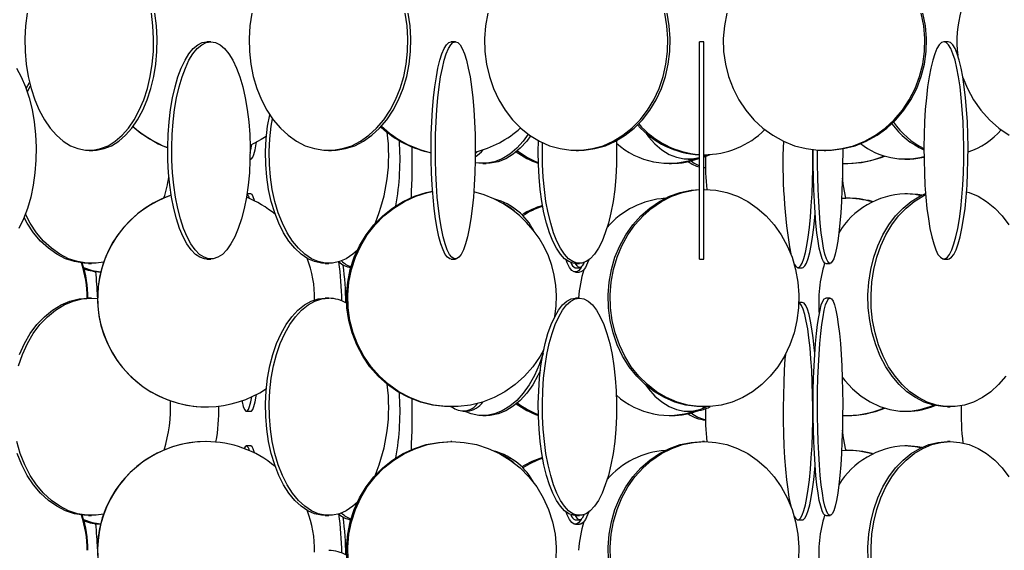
# Model space of a CAD drawing. Header units: millimetres. Extents: x 495 to 2657, y 518 to 2595.
# Tile 10 of 96: x 680 to 794, y 1771 to 1832. Entities that reach past the tile are written whole.
import ezdxf

# ---------------------------------------------------------------- set-up
doc = ezdxf.new("R2010")
doc.units = ezdxf.units.MM

msp = doc.modelspace()

# ---------------------------------------------------------------- linework, layer by layer
at = {"color": 7, "linetype": 'Continuous', "lineweight": 25}
for p, q in [((702.49, 1829.05), (702.02, 1829.05)), ((730.62, 1829.05), (730.12, 1829.05)), ((759.22, 1829.05), (758.72, 1829.05)), ((758.72, 1804.05), (758.72, 1829.05)), ((759.22, 1804.05), (759.22, 1829.05)), ((787.33, 1829.05), (786.84, 1829.05)), ((681.2, 1823.68), (681.61, 1824.36)), ((688.48, 1816.55), (688.88, 1816.55)), ((706.99, 1815.55), (707.07, 1815.55)), ((716.02, 1816.55), (716.36, 1816.55)), ((732.91, 1816.16), (733.18, 1816.43)), ((744.54, 1816.55), (744.81, 1816.55)), ((757.41, 1815.55), (757.81, 1815.55)), ((759.22, 1815.77), (759.96, 1816.07)), ((759.22, 1816.05), (759.31, 1816.05)), ((759.22, 1815.92), (759.52, 1816.05)), ((773.06, 1816.55), (773.25, 1816.55)), ((782.37, 1815.55), (782.67, 1815.55)), ((733.78, 1815.05), (734.17, 1815.05)), ((755.23, 1815.05), (755.51, 1815.05)), ((759.22, 1814.62), (759.41, 1814.59)), ((759.22, 1814.56), (759.41, 1814.55)), ((775.55, 1815.05), (775.67, 1815.05)), ((707.07, 1811.55), (706.63, 1811.55)), ((759.31, 1812.05), (759.22, 1812.05)), ((775.08, 1811.04), (775.55, 1811.05)), ((775.67, 1811.05), (775.55, 1811.05)), ((782.67, 1811.55), (782.37, 1811.55)), ((688.4, 1803.55), (688.74, 1803.55)), ((702.02, 1804.05), (702.49, 1804.05)), ((715.64, 1803.55), (716.05, 1803.55)), ((730.12, 1804.05), (730.62, 1804.05)), ((744.44, 1803.55), (744.91, 1803.55)), ((758.72, 1804.05), (759.22, 1804.05)), ((773.25, 1803.55), (773.75, 1803.55)), ((786.84, 1804.05), (787.33, 1804.05)), ((744.42, 1803.05), (744.92, 1803.05)), ((744.43, 1802.55), (744.92, 1802.55)), ((770.05, 1803.05), (770.55, 1803.05)), ((688.74, 1799.55), (688.4, 1799.55)), ((688.74, 1799.55), (689.43, 1799.51)), ((716.05, 1799.55), (715.64, 1799.55)), ((744.91, 1799.55), (744.44, 1799.55)), ((770.55, 1799.05), (770.16, 1799.05)), ((773.75, 1799.55), (773.25, 1799.55)), ((701.91, 1787.05), (701.93, 1787.05)), ((706.57, 1786.55), (707.07, 1786.55)), ((730.09, 1787.05), (730.23, 1787.05)), ((731.5, 1786.55), (731.97, 1786.55)), ((757.41, 1786.55), (757.81, 1786.55)), ((759.06, 1787.05), (759.31, 1787.05)), ((782.37, 1786.55), (782.67, 1786.55)), ((787.25, 1787.05), (787.59, 1787.05)), ((733.78, 1786.05), (734.17, 1786.05)), ((755.23, 1786.05), (755.51, 1786.05)), ((775.55, 1786.05), (775.67, 1786.05)), ((701.93, 1783.05), (701.91, 1783.05)), ((730.23, 1783.05), (730.09, 1783.05)), ((759.31, 1783.05), (759.06, 1783.05)), ((787.59, 1783.05), (787.25, 1783.05)), ((707.07, 1782.55), (706.57, 1782.55)), ((775.08, 1782.04), (775.55, 1782.05)), ((775.67, 1782.05), (775.55, 1782.05)), ((782.67, 1782.55), (782.37, 1782.55)), ((688.4, 1774.55), (688.74, 1774.55)), ((715.64, 1774.55), (716.05, 1774.55)), ((744.42, 1774.05), (744.92, 1774.05)), ((744.44, 1774.55), (744.91, 1774.55)), ((770.05, 1774.05), (770.55, 1774.05)), ((773.25, 1774.55), (773.75, 1774.55)), ((744.43, 1773.55), (744.92, 1773.55))]:
    msp.add_line(p, q, dxfattribs=at)
at = {"color": 7, "linetype": 'Continuous', "lineweight": 25, "flags": 128}
for points in [[(681.33, 1832.34), (681.15, 1830.89), (681.07, 1829.42), (681.09, 1827.94), (681.22, 1826.47), (681.46, 1825.05), (681.79, 1823.67), (682.21, 1822.38), (682.72, 1821.17), (683.31, 1820.08), (683.98, 1819.11), (684.71, 1818.29), (685.49, 1817.61), (686.31, 1817.09), (687.17, 1816.75), (688.04, 1816.57), (688.92, 1816.57), (689.79, 1816.75), (690.64, 1817.09), (691.47, 1817.61), (692.25, 1818.29), (692.98, 1819.11), (693.64, 1820.08), (694.23, 1821.17), (694.75, 1822.38), (695.17, 1823.67), (695.5, 1825.05), (695.73, 1826.47), (695.86, 1827.94), (695.89, 1829.42), (695.81, 1830.89), (695.63, 1832.34)], [(688.88, 1816.55), (689.32, 1816.57), (690.19, 1816.75), (691.05, 1817.09), (691.87, 1817.61), (692.65, 1818.29), (693.38, 1819.11), (694.04, 1820.08), (694.64, 1821.17), (695.15, 1822.38), (695.57, 1823.67), (695.9, 1825.05), (696.13, 1826.47), (696.26, 1827.94), (696.29, 1829.42), (696.21, 1830.89), (696.03, 1832.34)], [(707.21, 1832.34), (706.98, 1830.89), (706.89, 1829.42), (706.92, 1827.94), (707.08, 1826.47), (707.36, 1825.05), (707.77, 1823.67), (708.29, 1822.38), (708.93, 1821.17), (709.66, 1820.08), (710.48, 1819.11), (711.37, 1818.29), (712.34, 1817.61), (713.35, 1817.09), (714.4, 1816.75), (715.48, 1816.57), (716.56, 1816.57), (717.64, 1816.75), (718.69, 1817.09), (719.7, 1817.61), (720.67, 1818.29), (721.56, 1819.11), (722.38, 1820.08), (723.11, 1821.17), (723.74, 1822.38), (724.27, 1823.67), (724.67, 1825.05), (724.96, 1826.47), (725.12, 1827.94), (725.15, 1829.42), (725.06, 1830.89), (724.83, 1832.34)], [(716.36, 1816.55), (716.9, 1816.57), (717.98, 1816.75), (719.03, 1817.09), (720.04, 1817.61), (721.01, 1818.29), (721.9, 1819.11), (722.72, 1820.08), (723.46, 1821.17), (724.09, 1822.38), (724.61, 1823.67), (725.02, 1825.05), (725.3, 1826.47), (725.46, 1827.94), (725.49, 1829.42), (725.4, 1830.89), (725.17, 1832.34)], [(734.36, 1832.34), (734.1, 1830.89), (733.99, 1829.42), (734.03, 1827.94), (734.22, 1826.47), (734.54, 1825.05), (735.01, 1823.67), (735.62, 1822.38), (736.35, 1821.17), (737.19, 1820.08), (738.14, 1819.11), (739.17, 1818.29), (740.29, 1817.61), (741.46, 1817.09), (742.67, 1816.75), (743.91, 1816.57), (745.16, 1816.57), (746.4, 1816.75), (747.62, 1817.09), (748.79, 1817.61), (749.9, 1818.29), (750.94, 1819.11), (751.88, 1820.08), (752.73, 1821.17), (753.46, 1822.38), (754.06, 1823.67), (754.53, 1825.05), (754.86, 1826.47), (755.04, 1827.94), (755.08, 1829.42), (754.97, 1830.89), (754.71, 1832.34)], [(744.81, 1816.55), (745.43, 1816.57), (746.67, 1816.75), (747.89, 1817.09), (749.06, 1817.61), (750.17, 1818.29), (751.21, 1819.11), (752.15, 1820.08), (753, 1821.17), (753.72, 1822.38), (754.33, 1823.67), (754.8, 1825.05), (755.13, 1826.47), (755.31, 1827.94), (755.35, 1829.42), (755.24, 1830.89), (754.98, 1832.34)], [(761.87, 1832.34), (761.59, 1830.89), (761.46, 1829.42), (761.5, 1827.94), (761.71, 1826.47), (762.07, 1825.05), (762.59, 1823.67), (763.25, 1822.38), (764.05, 1821.17), (764.98, 1820.08), (766.02, 1819.11), (767.16, 1818.29), (768.38, 1817.61), (769.67, 1817.09), (771.01, 1816.75), (772.37, 1816.57), (773.75, 1816.57), (775.11, 1816.75), (776.45, 1817.09), (777.74, 1817.61), (778.96, 1818.29), (780.1, 1819.11), (781.14, 1820.08), (782.07, 1821.17), (782.87, 1822.38), (783.53, 1823.67), (784.05, 1825.05), (784.41, 1826.47), (784.61, 1827.94), (784.66, 1829.42), (784.53, 1830.89), (784.25, 1832.34)], [(773.25, 1816.55), (773.93, 1816.57), (775.3, 1816.75), (776.63, 1817.09), (777.92, 1817.61), (779.15, 1818.29), (780.29, 1819.11), (781.33, 1820.08), (782.25, 1821.17), (783.06, 1822.38), (783.72, 1823.67), (784.24, 1825.05), (784.6, 1826.47), (784.8, 1827.94), (784.84, 1829.42), (784.72, 1830.89), (784.44, 1832.34)], [(702.02, 1804.05), (701.75, 1804.07), (701.22, 1804.25), (700.7, 1804.59), (700.2, 1805.11), (699.72, 1805.79), (699.28, 1806.61), (698.88, 1807.58), (698.51, 1808.67), (698.2, 1809.88), (697.94, 1811.17), (697.74, 1812.55), (697.6, 1813.97), (697.52, 1815.44), (697.51, 1816.92), (697.55, 1818.39), (697.66, 1819.84), (697.84, 1821.25), (698.07, 1822.58), (698.35, 1823.84), (698.69, 1824.99), (699.07, 1826.02), (699.5, 1826.92), (699.96, 1827.67), (700.45, 1828.27), (700.96, 1828.7), (701.49, 1828.96), (702.02, 1829.05)], [(702.49, 1829.05), (703.02, 1828.96), (703.55, 1828.7), (704.06, 1828.27), (704.55, 1827.67), (705.01, 1826.92), (705.43, 1826.02), (705.82, 1824.99), (706.16, 1823.84), (706.44, 1822.58), (706.67, 1821.25), (706.84, 1819.84), (706.95, 1818.39), (707, 1816.92), (706.98, 1815.44), (706.91, 1813.97), (706.76, 1812.55), (706.56, 1811.17), (706.31, 1809.88), (705.99, 1808.67), (705.63, 1807.58), (705.23, 1806.61), (704.78, 1805.79), (704.31, 1805.11), (703.81, 1804.59), (703.29, 1804.25), (702.75, 1804.07), (702.22, 1804.07), (701.69, 1804.25), (701.17, 1804.59), (700.67, 1805.11), (700.19, 1805.79), (699.75, 1806.61), (699.34, 1807.58), (698.98, 1808.67), (698.67, 1809.88), (698.41, 1811.17), (698.21, 1812.55), (698.07, 1813.97), (697.99, 1815.44), (697.97, 1816.92), (698.02, 1818.39), (698.13, 1819.84), (698.3, 1821.25), (698.53, 1822.58), (698.82, 1823.84), (699.16, 1824.99), (699.54, 1826.02), (699.96, 1826.92), (700.42, 1827.67), (700.91, 1828.27), (701.43, 1828.7), (701.95, 1828.96), (702.49, 1829.05)], [(730.12, 1804.05), (729.99, 1804.07), (729.72, 1804.25), (729.45, 1804.59), (729.2, 1805.11), (728.96, 1805.79), (728.73, 1806.61), (728.52, 1807.58), (728.34, 1808.67), (728.18, 1809.88), (728.05, 1811.17), (727.95, 1812.55), (727.88, 1813.97), (727.84, 1815.44), (727.83, 1816.92), (727.85, 1818.39), (727.91, 1819.84), (728, 1821.25), (728.11, 1822.58), (728.26, 1823.84), (728.43, 1824.99), (728.62, 1826.02), (728.84, 1826.92), (729.08, 1827.67), (729.32, 1828.27), (729.58, 1828.7), (729.85, 1828.96), (730.12, 1829.05)], [(730.62, 1829.05), (730.89, 1828.96), (731.16, 1828.7), (731.42, 1828.27), (731.66, 1827.67), (731.9, 1826.92), (732.11, 1826.02), (732.31, 1824.99), (732.48, 1823.84), (732.63, 1822.58), (732.74, 1821.25), (732.83, 1819.84), (732.89, 1818.39), (732.91, 1816.92), (732.9, 1815.44), (732.86, 1813.97), (732.79, 1812.55), (732.69, 1811.17), (732.56, 1809.88), (732.4, 1808.67), (732.22, 1807.58), (732.01, 1806.61), (731.78, 1805.79), (731.54, 1805.11), (731.29, 1804.59), (731.02, 1804.25), (730.75, 1804.07), (730.48, 1804.07), (730.21, 1804.25), (729.94, 1804.59), (729.69, 1805.11), (729.45, 1805.79), (729.22, 1806.61), (729.02, 1807.58), (728.83, 1808.67), (728.67, 1809.88), (728.54, 1811.17), (728.44, 1812.55), (728.37, 1813.97), (728.33, 1815.44), (728.32, 1816.92), (728.34, 1818.39), (728.4, 1819.84), (728.49, 1821.25), (728.6, 1822.58), (728.75, 1823.84), (728.92, 1824.99), (729.12, 1826.02), (729.33, 1826.92), (729.57, 1827.67), (729.82, 1828.27), (730.08, 1828.7), (730.34, 1828.96), (730.62, 1829.05)], [(786.84, 1829.05), (786.57, 1828.96), (786.3, 1828.7), (786.04, 1828.27), (785.79, 1827.67), (785.56, 1826.92), (785.34, 1826.02), (785.15, 1824.99), (784.98, 1823.84), (784.83, 1822.58), (784.71, 1821.25), (784.63, 1819.84), (784.57, 1818.39), (784.55, 1816.92), (784.56, 1815.44), (784.6, 1813.97), (784.67, 1812.55), (784.77, 1811.17), (784.9, 1809.88), (785.06, 1808.67), (785.24, 1807.58), (785.45, 1806.61), (785.68, 1805.79), (785.92, 1805.11), (786.17, 1804.59), (786.44, 1804.25), (786.71, 1804.07), (786.98, 1804.07), (787.25, 1804.25), (787.51, 1804.59), (787.77, 1805.11), (788.01, 1805.79), (788.24, 1806.61), (788.44, 1807.58), (788.63, 1808.67), (788.79, 1809.88), (788.92, 1811.17), (789.02, 1812.55), (789.09, 1813.97), (789.13, 1815.44), (789.14, 1816.92), (789.12, 1818.39), (789.06, 1819.84), (788.97, 1821.25), (788.85, 1822.58), (788.71, 1823.84), (788.54, 1824.99), (788.34, 1826.02), (788.13, 1826.92), (787.89, 1827.67), (787.64, 1828.27), (787.38, 1828.7), (787.12, 1828.96), (786.84, 1829.05)], [(787.33, 1804.05), (787.47, 1804.07), (787.74, 1804.25), (788.01, 1804.59), (788.26, 1805.11), (788.5, 1805.79), (788.73, 1806.61), (788.93, 1807.58), (789.12, 1808.67), (789.28, 1809.88), (789.41, 1811.17), (789.51, 1812.55), (789.58, 1813.97), (789.62, 1815.44), (789.63, 1816.92), (789.61, 1818.39), (789.55, 1819.84), (789.46, 1821.25), (789.35, 1822.58), (789.2, 1823.84), (789.03, 1824.99), (788.83, 1826.02), (788.62, 1826.92), (788.38, 1827.67), (788.13, 1828.27), (787.87, 1828.7), (787.61, 1828.96), (787.33, 1829.05)], [(680.09, 1826.02), (680.65, 1824.99), (681.14, 1823.84), (681.56, 1822.58), (681.89, 1821.25), (682.14, 1819.84), (682.3, 1818.39), (682.37, 1816.92), (682.35, 1815.44), (682.23, 1813.97), (682.03, 1812.55), (681.74, 1811.17), (681.36, 1809.88), (680.9, 1808.67), (680.38, 1807.58)], [(789.04, 1824.94), (789.55, 1823.67), (790.25, 1822.38), (791.1, 1821.17), (792.08, 1820.08), (793.18, 1819.11), (794.38, 1818.29)], [(681.33, 1823.29), (681.36, 1823.34), (681.71, 1823.96)], [(715.64, 1803.55), (715.23, 1803.57), (714.42, 1803.75), (713.63, 1804.09), (712.87, 1804.61), (712.14, 1805.29), (711.47, 1806.11), (710.85, 1807.08), (710.3, 1808.17), (709.83, 1809.38), (709.43, 1810.67), (709.13, 1812.05), (708.91, 1813.47), (708.79, 1814.94), (708.77, 1816.42), (708.84, 1817.89), (709.01, 1819.34), (709.25, 1820.65)], [(719.32, 1805.05), (718.82, 1804.61), (718.06, 1804.09), (717.27, 1803.75), (716.46, 1803.57), (715.65, 1803.57), (714.84, 1803.75), (714.05, 1804.09), (713.28, 1804.61), (712.56, 1805.29), (711.89, 1806.11), (711.27, 1807.08), (710.72, 1808.17), (710.24, 1809.38), (709.85, 1810.67), (709.55, 1812.05), (709.33, 1813.47), (709.21, 1814.94), (709.19, 1816.42), (709.26, 1817.89), (709.43, 1819.34), (709.57, 1820.19)], [(708.86, 1818.15), (708.28, 1817.79), (707, 1817.12)], [(739.01, 1818.4), (738.43, 1817.61), (737.68, 1816.79), (736.87, 1816.11), (736.02, 1815.59), (735.13, 1815.25), (734.23, 1815.07), (733.32, 1815.07), (732.9, 1815.13)], [(739.28, 1818.21), (738.83, 1817.61), (738.07, 1816.79), (737.27, 1816.11), (736.41, 1815.59), (735.53, 1815.25), (734.62, 1815.07), (734.17, 1815.05)], [(752.49, 1818.59), (752.85, 1818.11), (753.59, 1817.29), (754.38, 1816.61), (755.21, 1816.09), (756.08, 1815.75), (756.96, 1815.57), (757.85, 1815.57), (758.72, 1815.74)], [(707, 1816.32), (707.07, 1816.61), (707.19, 1817.21)], [(707.07, 1815.55), (707.14, 1815.57), (707.29, 1815.75), (707.43, 1816.09), (707.57, 1816.61), (707.7, 1817.29), (707.73, 1817.48)], [(744.44, 1803.55), (744.18, 1803.57), (743.68, 1803.75), (743.19, 1804.09), (742.71, 1804.61), (742.26, 1805.29), (741.84, 1806.11), (741.46, 1807.08), (741.12, 1808.17), (740.82, 1809.38), (740.58, 1810.67), (740.39, 1812.05), (740.25, 1813.47), (740.18, 1814.94), (740.16, 1816.42), (740.2, 1817.66)], [(749.15, 1817.66), (749.18, 1816.42), (749.16, 1814.94), (749.09, 1813.47), (748.96, 1812.05), (748.77, 1810.67), (748.52, 1809.38), (748.23, 1808.17), (747.88, 1807.08), (747.5, 1806.11), (747.08, 1805.29), (746.63, 1804.61), (746.15, 1804.09), (745.66, 1803.75), (745.16, 1803.57), (744.65, 1803.57), (744.15, 1803.75), (743.66, 1804.09), (743.18, 1804.61), (742.73, 1805.29), (742.31, 1806.11), (741.93, 1807.08), (741.59, 1808.17), (741.29, 1809.38), (741.05, 1810.67), (740.86, 1812.05), (740.72, 1813.47), (740.65, 1814.94), (740.63, 1816.42), (740.66, 1817.42)], [(775.2, 1816.73), (775.2, 1816.42), (775.19, 1814.94), (775.17, 1813.47), (775.12, 1812.05), (775.06, 1810.67), (774.97, 1809.38), (774.87, 1808.17), (774.76, 1807.08), (774.63, 1806.11), (774.48, 1805.29), (774.33, 1804.61), (774.17, 1804.09), (774, 1803.75), (773.83, 1803.57), (773.66, 1803.57), (773.49, 1803.75), (773.32, 1804.09), (773.16, 1804.61), (773.01, 1805.29), (772.87, 1806.11), (772.74, 1807.08), (772.62, 1808.17), (772.52, 1809.38), (772.44, 1810.67), (772.37, 1812.05), (772.33, 1813.47), (772.3, 1814.94), (772.3, 1816.42), (772.3, 1816.58)], [(757.81, 1815.55), (758.25, 1815.57), (758.72, 1815.64)], [(769.63, 1803.45), (769.75, 1803.25), (769.95, 1803.07), (770.16, 1803.07), (770.36, 1803.25), (770.55, 1803.59), (770.74, 1804.11), (770.92, 1804.79), (771.09, 1805.61), (771.24, 1806.58), (771.38, 1807.67), (771.49, 1808.88), (771.59, 1810.17), (771.67, 1811.55), (771.72, 1812.97), (771.75, 1814.44), (771.76, 1815.92), (771.75, 1816.63)], [(773.25, 1803.55), (773.16, 1803.57), (772.99, 1803.75), (772.83, 1804.09), (772.67, 1804.61), (772.51, 1805.29), (772.37, 1806.11), (772.24, 1807.08), (772.12, 1808.17), (772.02, 1809.38), (771.94, 1810.67), (771.88, 1812.05), (771.83, 1813.47), (771.8, 1814.94), (771.8, 1816.42), (771.8, 1816.62)], [(757.75, 1815.34), (758.11, 1815.09), (758.72, 1814.78)], [(775.57, 1811.05), (775.28, 1812.47), (775.16, 1813.35)], [(707.51, 1810.73), (707.5, 1810.77), (707.36, 1811.2), (707.22, 1811.46), (707.07, 1811.55)], [(730.09, 1787.05), (729.38, 1787.07), (727.97, 1787.25), (726.59, 1787.59), (725.25, 1788.11), (723.99, 1788.79), (722.81, 1789.61), (721.73, 1790.58), (720.77, 1791.67), (719.95, 1792.88), (719.26, 1794.17), (718.73, 1795.55), (718.35, 1796.97), (718.14, 1798.44), (718.1, 1799.92), (718.23, 1801.39), (718.52, 1802.84), (718.97, 1804.25), (719.58, 1805.58), (720.34, 1806.84), (721.24, 1807.99), (722.26, 1809.02), (723.39, 1809.92), (724.61, 1810.67), (725.91, 1811.27), (727.27, 1811.7), (728, 1811.86)], [(740.81, 1793.65), (740.37, 1792.88), (739.55, 1791.67), (738.59, 1790.58), (737.51, 1789.61), (736.33, 1788.79), (735.07, 1788.11), (733.73, 1787.59), (732.35, 1787.25), (730.94, 1787.07), (729.52, 1787.07), (728.11, 1787.25), (726.73, 1787.59), (725.39, 1788.11), (724.13, 1788.79), (722.95, 1789.61), (721.87, 1790.58), (720.91, 1791.67), (720.09, 1792.88), (719.4, 1794.17), (718.87, 1795.55), (718.49, 1796.97), (718.28, 1798.44), (718.24, 1799.92), (718.37, 1801.39), (718.66, 1802.84), (719.11, 1804.25), (719.72, 1805.58), (720.48, 1806.84), (721.38, 1807.99), (722.4, 1809.02), (723.53, 1809.92), (724.75, 1810.67), (726.05, 1811.27), (727.41, 1811.7), (728, 1811.83)], [(759.06, 1787.05), (758.42, 1787.07), (757.14, 1787.25), (755.89, 1787.59), (754.68, 1788.11), (753.54, 1788.79), (752.47, 1789.61), (751.49, 1790.58), (750.62, 1791.67), (749.87, 1792.88), (749.25, 1794.17), (748.77, 1795.55), (748.43, 1796.97), (748.24, 1798.44), (748.2, 1799.92), (748.32, 1801.39), (748.58, 1802.84), (748.99, 1804.25), (749.55, 1805.58), (750.23, 1806.84), (751.04, 1807.99), (751.97, 1809.02), (752.99, 1809.92), (754.1, 1810.67), (755.28, 1811.27), (756.51, 1811.7), (757.77, 1811.96), (758.72, 1812.04)], [(759.22, 1812.05), (759.31, 1812.05), (760.59, 1811.96), (761.86, 1811.7), (763.09, 1811.27), (764.27, 1810.67), (765.37, 1809.92), (766.4, 1809.02), (767.32, 1807.99), (768.13, 1806.84), (768.82, 1805.58), (769.37, 1804.25), (769.78, 1802.84), (770.05, 1801.39), (770.16, 1799.92), (770.13, 1798.44), (769.94, 1796.97), (769.6, 1795.55), (769.11, 1794.17), (768.49, 1792.88), (767.74, 1791.67), (766.87, 1790.58), (765.9, 1789.61), (764.83, 1788.79), (763.69, 1788.11), (762.48, 1787.59), (761.23, 1787.25), (759.95, 1787.07), (758.66, 1787.07), (757.39, 1787.25), (756.13, 1787.59), (754.93, 1788.11), (753.78, 1788.79), (752.72, 1789.61), (751.74, 1790.58), (750.87, 1791.67), (750.12, 1792.88), (749.5, 1794.17), (749.02, 1795.55), (748.68, 1796.97), (748.49, 1798.44), (748.45, 1799.92), (748.56, 1801.39), (748.83, 1802.84), (749.24, 1804.25), (749.79, 1805.58), (750.48, 1806.84), (751.29, 1807.99), (752.22, 1809.02), (753.24, 1809.92), (754.35, 1810.67), (755.52, 1811.27), (756.76, 1811.7), (758.02, 1811.96), (758.72, 1812.03)], [(787.25, 1787.05), (786.71, 1787.07), (785.64, 1787.25), (784.58, 1787.59), (783.57, 1788.11), (782.6, 1788.79), (781.71, 1789.61), (780.89, 1790.58), (780.15, 1791.67), (779.52, 1792.88), (779, 1794.17), (778.59, 1795.55), (778.31, 1796.97), (778.15, 1798.44), (778.11, 1799.92), (778.21, 1801.39), (778.43, 1802.84), (778.78, 1804.25), (779.25, 1805.58), (779.83, 1806.84), (780.51, 1807.99), (781.28, 1809.02), (782.15, 1809.92), (783.08, 1810.67), (784.07, 1811.27), (784.74, 1811.57)], [(793.96, 1790.58), (793.14, 1789.61), (792.24, 1788.79), (791.28, 1788.11), (790.26, 1787.59), (789.21, 1787.25), (788.14, 1787.07), (787.05, 1787.07), (785.98, 1787.25), (784.92, 1787.59), (783.91, 1788.11), (782.94, 1788.79), (782.05, 1789.61), (781.23, 1790.58), (780.49, 1791.67), (779.86, 1792.88), (779.34, 1794.17), (778.93, 1795.55), (778.65, 1796.97), (778.49, 1798.44), (778.46, 1799.92), (778.55, 1801.39), (778.77, 1802.84), (779.12, 1804.25), (779.59, 1805.58), (780.17, 1806.84), (780.85, 1807.99), (781.63, 1809.02), (782.49, 1809.92), (783.42, 1810.67), (784.41, 1811.27), (784.75, 1811.43)], [(784.2, 1811.33), (783.54, 1811.46), (782.37, 1811.55)], [(784.3, 1811.38), (783.85, 1811.46), (782.67, 1811.55)], [(789.46, 1811.79), (789.74, 1811.7), (790.78, 1811.27), (791.77, 1810.67), (792.7, 1809.92), (793.56, 1809.02), (794.34, 1807.99)], [(688.4, 1803.55), (687.86, 1803.57), (686.79, 1803.75), (685.74, 1804.09), (684.73, 1804.61), (683.78, 1805.29), (682.88, 1806.11), (682.07, 1807.08), (681.34, 1808.17), (680.97, 1808.84)], [(690.13, 1803.69), (689.28, 1803.57), (688.2, 1803.57), (687.13, 1803.75), (686.09, 1804.09), (685.08, 1804.61), (684.12, 1805.29), (683.23, 1806.11), (682.41, 1807.08), (681.68, 1808.17), (681.13, 1809.22)], [(770.55, 1803.05), (770.65, 1803.07), (770.85, 1803.25), (771.05, 1803.59), (771.24, 1804.11), (771.42, 1804.79), (771.58, 1805.61), (771.74, 1806.58), (771.87, 1807.67), (771.99, 1808.88), (772.03, 1809.33)], [(687.82, 1803.08), (688.83, 1802.75), (689.8, 1802.58)], [(745.12, 1803.13), (745.09, 1803.09), (744.83, 1802.75), (744.56, 1802.57), (744.29, 1802.57), (744.02, 1802.75), (743.76, 1803.09), (743.5, 1803.61), (743.38, 1803.94)], [(745.44, 1803.65), (745.42, 1803.59), (745.22, 1803.25), (745.02, 1803.07), (744.82, 1803.07), (744.62, 1803.25), (744.44, 1803.55)], [(745.97, 1803.94), (745.84, 1803.61), (745.59, 1803.09), (745.32, 1802.75), (745.05, 1802.57), (744.92, 1802.55)], [(680.32, 1791.75), (680.78, 1793.08), (681.36, 1794.34), (682.03, 1795.49), (682.81, 1796.52), (683.66, 1797.42), (684.59, 1798.17), (685.58, 1798.77), (686.61, 1799.2), (687.67, 1799.46), (688.74, 1799.55), (688.74, 1799.55)], [(680.44, 1793.08), (681.01, 1794.34), (681.69, 1795.49), (682.46, 1796.52), (683.32, 1797.42), (684.25, 1798.17), (685.23, 1798.77), (686.26, 1799.2), (687.32, 1799.46), (688.4, 1799.55), (688.4, 1799.55)], [(715.64, 1774.55), (715.23, 1774.57), (714.42, 1774.75), (713.63, 1775.09), (712.87, 1775.61), (712.14, 1776.29), (711.47, 1777.11), (710.85, 1778.08), (710.3, 1779.17), (709.83, 1780.38), (709.43, 1781.67), (709.13, 1783.05), (708.91, 1784.47), (708.79, 1785.94), (708.77, 1787.42), (708.84, 1788.89), (709.01, 1790.34), (709.27, 1791.75), (709.62, 1793.08), (710.05, 1794.34), (710.57, 1795.49), (711.15, 1796.52), (711.8, 1797.42), (712.5, 1798.17), (713.24, 1798.77), (714.02, 1799.2), (714.82, 1799.46), (715.64, 1799.55), (715.64, 1799.55)], [(719.32, 1776.05), (718.82, 1775.61), (718.06, 1775.09), (717.27, 1774.75), (716.46, 1774.57), (715.65, 1774.57), (714.84, 1774.75), (714.05, 1775.09), (713.28, 1775.61), (712.56, 1776.29), (711.89, 1777.11), (711.27, 1778.08), (710.72, 1779.17), (710.24, 1780.38), (709.85, 1781.67), (709.55, 1783.05), (709.33, 1784.47), (709.21, 1785.94), (709.19, 1787.42), (709.26, 1788.89), (709.43, 1790.34), (709.69, 1791.75), (710.04, 1793.08), (710.47, 1794.34), (710.99, 1795.49), (711.57, 1796.52), (712.22, 1797.42), (712.92, 1798.17), (713.66, 1798.77), (714.44, 1799.2), (715.24, 1799.46), (716.05, 1799.55), (716.05, 1799.55)], [(744.44, 1774.55), (744.18, 1774.57), (743.68, 1774.75), (743.19, 1775.09), (742.71, 1775.61), (742.26, 1776.29), (741.84, 1777.11), (741.46, 1778.08), (741.12, 1779.17), (740.82, 1780.38), (740.58, 1781.67), (740.39, 1783.05), (740.25, 1784.47), (740.18, 1785.94), (740.16, 1787.42), (740.21, 1788.89), (740.31, 1790.34), (740.47, 1791.75), (740.69, 1793.08), (740.96, 1794.34), (741.28, 1795.49), (741.65, 1796.52), (742.05, 1797.42), (742.48, 1798.17), (742.95, 1798.77), (743.43, 1799.2), (743.93, 1799.46), (744.44, 1799.55), (744.44, 1799.55)], [(744.91, 1799.55), (745.41, 1799.46), (745.91, 1799.2), (746.39, 1798.77), (746.86, 1798.17), (747.29, 1797.42), (747.7, 1796.52), (748.06, 1795.49), (748.38, 1794.34), (748.65, 1793.08), (748.87, 1791.75), (749.03, 1790.34), (749.13, 1788.89), (749.18, 1787.42), (749.16, 1785.94), (749.09, 1784.47), (748.96, 1783.05), (748.77, 1781.67), (748.52, 1780.38), (748.23, 1779.17), (747.88, 1778.08), (747.5, 1777.11), (747.08, 1776.29), (746.63, 1775.61), (746.15, 1775.09), (745.66, 1774.75), (745.16, 1774.57), (744.65, 1774.57), (744.15, 1774.75), (743.66, 1775.09), (743.18, 1775.61), (742.73, 1776.29), (742.31, 1777.11), (741.93, 1778.08), (741.59, 1779.17), (741.29, 1780.38), (741.05, 1781.67), (740.86, 1783.05), (740.72, 1784.47), (740.65, 1785.94), (740.63, 1787.42), (740.68, 1788.89), (740.78, 1790.34), (740.94, 1791.75), (741.16, 1793.08), (741.43, 1794.34), (741.75, 1795.49), (742.12, 1796.52), (742.52, 1797.42), (742.95, 1798.17), (743.42, 1798.77), (743.9, 1799.2), (744.4, 1799.46), (744.91, 1799.55)], [(769.63, 1774.45), (769.75, 1774.25), (769.95, 1774.07), (770.16, 1774.07), (770.36, 1774.25), (770.55, 1774.59), (770.74, 1775.11), (770.92, 1775.79), (771.09, 1776.61), (771.24, 1777.58), (771.38, 1778.67), (771.49, 1779.88), (771.59, 1781.17), (771.67, 1782.55), (771.72, 1783.97), (771.75, 1785.44), (771.76, 1786.92), (771.74, 1788.39), (771.7, 1789.84), (771.63, 1791.25), (771.54, 1792.58), (771.44, 1793.84), (771.31, 1794.99), (771.17, 1796.02), (771.01, 1796.92), (770.83, 1797.67), (770.65, 1798.27), (770.45, 1798.7), (770.26, 1798.96), (770.16, 1799.02)], [(771.99, 1793.23), (771.93, 1793.84), (771.81, 1794.99), (771.66, 1796.02), (771.5, 1796.92), (771.33, 1797.67), (771.14, 1798.27), (770.95, 1798.7), (770.75, 1798.96), (770.55, 1799.05)], [(773.25, 1774.55), (773.16, 1774.57), (772.99, 1774.75), (772.83, 1775.09), (772.67, 1775.61), (772.51, 1776.29), (772.37, 1777.11), (772.24, 1778.08), (772.12, 1779.17), (772.02, 1780.38), (771.94, 1781.67), (771.88, 1783.05), (771.83, 1784.47), (771.8, 1785.94), (771.8, 1787.42), (771.81, 1788.89), (771.85, 1790.34), (771.91, 1791.75), (771.98, 1793.08), (772.07, 1794.34), (772.18, 1795.49), (772.3, 1796.52), (772.44, 1797.42), (772.59, 1798.17), (772.74, 1798.77), (772.91, 1799.2), (773.08, 1799.46), (773.25, 1799.55), (773.25, 1799.55)], [(773.75, 1799.55), (773.92, 1799.46), (774.09, 1799.2), (774.25, 1798.77), (774.41, 1798.17), (774.56, 1797.42), (774.69, 1796.52), (774.82, 1795.49), (774.93, 1794.34), (775.02, 1793.08), (775.09, 1791.75), (775.15, 1790.34), (775.18, 1788.89), (775.2, 1787.42), (775.19, 1785.94), (775.17, 1784.47), (775.12, 1783.05), (775.06, 1781.67), (774.97, 1780.38), (774.87, 1779.17), (774.76, 1778.08), (774.63, 1777.11), (774.48, 1776.29), (774.33, 1775.61), (774.17, 1775.09), (774, 1774.75), (773.83, 1774.57), (773.66, 1774.57), (773.49, 1774.75), (773.32, 1775.09), (773.16, 1775.61), (773.01, 1776.29), (772.87, 1777.11), (772.74, 1778.08), (772.62, 1779.17), (772.52, 1780.38), (772.44, 1781.67), (772.37, 1783.05), (772.33, 1784.47), (772.3, 1785.94), (772.3, 1787.42), (772.31, 1788.89), (772.35, 1790.34), (772.4, 1791.75), (772.48, 1793.08), (772.57, 1794.34), (772.68, 1795.49), (772.8, 1796.52), (772.94, 1797.42), (773.08, 1798.17), (773.24, 1798.77), (773.41, 1799.2), (773.58, 1799.46), (773.75, 1799.55)], [(740.71, 1793.2), (740.71, 1793.17), (740.27, 1791.88), (739.74, 1790.67), (739.12, 1789.58), (738.43, 1788.61), (737.68, 1787.79), (736.87, 1787.11), (736.02, 1786.59), (735.13, 1786.25), (734.23, 1786.07), (733.32, 1786.07), (732.42, 1786.25), (731.63, 1786.55)], [(768.6, 1793.08), (768.56, 1792.58), (768.48, 1791.25), (768.41, 1789.84), (768.37, 1788.39), (768.35, 1786.92), (768.36, 1785.44), (768.39, 1783.97), (768.44, 1782.55), (768.52, 1781.17), (768.62, 1779.88), (768.73, 1778.67), (768.87, 1777.58), (769.02, 1776.61), (769.19, 1775.79), (769.22, 1775.66)], [(740.41, 1791.27), (740.13, 1790.67), (739.52, 1789.58), (738.83, 1788.61), (738.07, 1787.79), (737.27, 1787.11), (736.41, 1786.59), (735.53, 1786.25), (734.62, 1786.07), (734.17, 1786.05)], [(752.49, 1789.59), (752.85, 1789.11), (753.59, 1788.29), (754.38, 1787.61), (755.21, 1787.09), (756.08, 1786.75), (756.96, 1786.57), (757.85, 1786.57), (758.74, 1786.75), (759.52, 1787.05)], [(775.14, 1790.47), (775.45, 1790.08), (776.34, 1789.11), (777.32, 1788.29), (778.36, 1787.61), (779.47, 1787.09), (780.61, 1786.75), (781.78, 1786.57), (782.96, 1786.57), (784.12, 1786.75), (785.27, 1787.09), (785.64, 1787.25)], [(707.07, 1786.55), (707.14, 1786.57), (707.29, 1786.75), (707.43, 1787.09), (707.57, 1787.61), (707.7, 1788.29), (707.73, 1788.48)], [(706.05, 1787.75), (706.08, 1787.61), (706.21, 1787.09), (706.36, 1786.75), (706.5, 1786.57), (706.65, 1786.57), (706.79, 1786.75), (706.93, 1787.09), (707.07, 1787.61), (707.19, 1788.21)], [(775.57, 1782.05), (775.28, 1783.47), (775.16, 1784.35)], [(690.13, 1774.69), (689.28, 1774.57), (688.2, 1774.57), (687.13, 1774.75), (686.09, 1775.09), (685.08, 1775.61), (684.12, 1776.29), (683.23, 1777.11), (682.41, 1778.08), (681.68, 1779.17), (681.05, 1780.38), (680.53, 1781.67), (680.13, 1783.05)], [(718.14, 1769.44), (718.1, 1770.92), (718.23, 1772.39), (718.52, 1773.84), (718.97, 1775.25), (719.58, 1776.58), (720.34, 1777.84), (721.24, 1778.99), (722.26, 1780.02), (723.39, 1780.92), (724.61, 1781.67), (725.91, 1782.27), (727.27, 1782.7), (728.67, 1782.96), (730.09, 1783.05)], [(718.28, 1769.44), (718.24, 1770.92), (718.37, 1772.39), (718.66, 1773.84), (719.11, 1775.25), (719.72, 1776.58), (720.48, 1777.84), (721.38, 1778.99), (722.4, 1780.02), (723.53, 1780.92), (724.75, 1781.67), (726.05, 1782.27), (727.41, 1782.7), (728.81, 1782.96), (730.23, 1783.05), (730.23, 1783.05)], [(730.23, 1783.05), (731.65, 1782.96), (733.05, 1782.7), (734.41, 1782.27), (735.71, 1781.67), (736.93, 1780.92), (738.06, 1780.02), (739.08, 1778.99), (739.98, 1777.84), (740.74, 1776.58), (741.35, 1775.25), (741.8, 1773.84), (742.09, 1772.39), (742.22, 1770.92), (742.18, 1769.44), (742.05, 1768.42)], [(748.24, 1769.44), (748.2, 1770.92), (748.32, 1772.39), (748.58, 1773.84), (748.99, 1775.25), (749.55, 1776.58), (750.23, 1777.84), (751.04, 1778.99), (751.97, 1780.02), (752.99, 1780.92), (754.1, 1781.67), (755.28, 1782.27), (756.51, 1782.7), (757.77, 1782.96), (759.06, 1783.05)], [(748.49, 1769.44), (748.45, 1770.92), (748.56, 1772.39), (748.83, 1773.84), (749.24, 1775.25), (749.79, 1776.58), (750.48, 1777.84), (751.29, 1778.99), (752.22, 1780.02), (753.24, 1780.92), (754.35, 1781.67), (755.52, 1782.27), (756.76, 1782.7), (758.02, 1782.96), (759.31, 1783.05)], [(759.31, 1783.05), (760.59, 1782.96), (761.86, 1782.7), (763.09, 1782.27), (764.27, 1781.67), (765.37, 1780.92), (766.4, 1780.02), (767.32, 1778.99), (768.13, 1777.84), (768.82, 1776.58), (769.37, 1775.25), (769.78, 1773.84), (770.05, 1772.39), (770.16, 1770.92), (770.13, 1769.44)], [(778.15, 1769.44), (778.11, 1770.92), (778.21, 1772.39), (778.43, 1773.84), (778.78, 1775.25), (779.25, 1776.58), (779.83, 1777.84), (780.51, 1778.99), (781.28, 1780.02), (782.15, 1780.92), (783.08, 1781.67), (784.07, 1782.27), (785.11, 1782.7), (786.17, 1782.96), (787.25, 1783.05)], [(778.49, 1769.44), (778.46, 1770.92), (778.55, 1772.39), (778.77, 1773.84), (779.12, 1775.25), (779.59, 1776.58), (780.17, 1777.84), (780.85, 1778.99), (781.63, 1780.02), (782.49, 1780.92), (783.42, 1781.67), (784.41, 1782.27), (785.45, 1782.7), (786.51, 1782.96), (787.59, 1783.05)], [(787.59, 1783.05), (788.68, 1782.96), (789.74, 1782.7), (790.78, 1782.27), (791.77, 1781.67), (792.7, 1780.92), (793.56, 1780.02), (794.34, 1778.99)], [(688.4, 1774.55), (687.86, 1774.57), (686.79, 1774.75), (685.74, 1775.09), (684.73, 1775.61), (683.78, 1776.29), (682.88, 1777.11), (682.07, 1778.08), (681.34, 1779.17), (680.71, 1780.38), (680.19, 1781.67)], [(706.57, 1782.55), (706.43, 1782.46), (706.31, 1782.25)], [(707.51, 1781.73), (707.5, 1781.77), (707.36, 1782.2), (707.22, 1782.46), (707.07, 1782.55)], [(784.2, 1782.33), (783.54, 1782.46), (782.37, 1782.55)], [(784.3, 1782.38), (783.85, 1782.46), (782.67, 1782.55)], [(770.55, 1774.05), (770.65, 1774.07), (770.85, 1774.25), (771.05, 1774.59), (771.24, 1775.11), (771.42, 1775.79), (771.58, 1776.61), (771.74, 1777.58), (771.87, 1778.67), (771.99, 1779.88), (772.03, 1780.33)], [(745.12, 1774.13), (745.09, 1774.09), (744.83, 1773.75), (744.56, 1773.57), (744.29, 1773.57), (744.02, 1773.75), (743.76, 1774.09), (743.5, 1774.61), (743.38, 1774.94)], [(745.97, 1774.94), (745.84, 1774.61), (745.59, 1774.09), (745.32, 1773.75), (745.05, 1773.57), (744.92, 1773.55)], [(687.82, 1774.08), (688.83, 1773.75), (689.8, 1773.58)], [(745.44, 1774.65), (745.42, 1774.59), (745.22, 1774.25), (745.02, 1774.07), (744.82, 1774.07), (744.62, 1774.25), (744.44, 1774.55)]]:
    msp.add_lwpolyline(points, dxfattribs=at)
at = {"color": 7, "linetype": 'Continuous', "lineweight": 25}
for centre, radius, start, end in [((800.77, 1829.12), 12.43, 90.7326, 187.6782), ((701.91, 1828.53), 12.48, 227.7241, 249.3353), ((701.94, 1828.53), 12.48, 227.6272, 249.2074), ((730.18, 1827.87), 11.83, 226.8802, 258.5381), ((730.32, 1827.88), 11.84, 226.1246, 257.8297), ((730.14, 1827.86), 11.82, 283.5476, 312.4135), ((759.23, 1826.27), 10.23, 221.6343, 267.1377), ((759.5, 1826.31), 10.27, 220.7306, 265.6623), ((788.41, 1825.11), 9.34, 216.0566, 245.5708), ((788.87, 1825.24), 9.52, 214.8082, 242.9647), ((702.62, 1815.98), 20.33, 337.2743, 7.5147), ((759.22, 1826.06), 10.01, 270.034, 314.6019), ((786.95, 1824.44), 8.51, 288.3881, 319.6072), ((694.73, 1815.53), 29.52, 349.5452, 4.1656), ((642.21, 1815.05), 83.44, 357.2954, 1.3007), ((755.22, 1824.19), 9.12, 228.3294, 289.1431), ((827.87, 1814.98), 59.55, 177.4648, 189.9732), ((782.37, 1823.83), 8.27, 231.8895, 285.2998), ((731, 1818.87), 3.6, 302.0362, 321.2414), ((743.41, 1824.24), 9.74, 233.6213, 250.5683), ((743.76, 1824.36), 9.88, 232.6817, 248.7266), ((755.49, 1823.98), 8.93, 270.1025, 290.7695), ((784.41, 1815.04), 25.01, 178.1796, 186.8911), ((775.54, 1826.84), 11.79, 268.297, 292.1044), ((775.67, 1826.84), 11.79, 270.0182, 291.8261), ((782.67, 1823.53), 7.98, 270.0395, 283.6677), ((759.68, 1818.33), 3.81, 233.5813, 255.388), ((681.67, 1815.91), 16.15, 342.6001, 351.3796), ((701.92, 1799.55), 12.5, 108.7291, 269.9274), ((701.94, 1799.55), 12.5, 108.8051, 303.6715), ((701.93, 1799.57), 12.48, 50.294, 68.206), ((706.02, 1810.83), 0.933, 10.6068, 49.5159), ((729.79, 1799.66), 12.47, 349.6621, 76.3022), ((755.43, 1801.4), 9.66, 93.8435, 139.5038), ((782.74, 1802.2), 9.36, 92.2869, 148.5539), ((775.54, 1799.27), 11.77, 74.7595, 89.9902), ((775.67, 1799.28), 11.77, 75.5589, 89.991), ((733.13, 1803.84), 7.39, 27.2912, 74.0474), ((733.06, 1804.63), 6.57, 48.8877, 63.9502), ((743.34, 1801.01), 9.58, 106.2821, 122.036), ((743.64, 1800.96), 9.63, 107.9471, 123.1972), ((675.55, 1799.55), 12.69, 359.9848, 18.6192), ((675.64, 1799.55), 12.69, 359.9922, 18.5663), ((701.9, 1799.55), 12.52, 359.0861, 21.5421), ((718.96, 1805.64), 2.6, 227.189, 261.4996), ((682.53, 1798.7), 35.03, 0.896, 8.2525), ((719.62, 1805.97), 2.99, 225.496, 250.1161), ((682.59, 1798.67), 35.43, 0.5654, 7.5925), ((744.75, 1803.86), 0.876, 194.1673, 247.8974), ((787.95, 1799.05), 15.51, 162.938, 184.9416), ((690.1, 1809.26), 6.71, 250.5653, 267.3504), ((653.32, 1798.64), 36.12, 1.6855, 6.2962), ((759.38, 1798.58), 14.61, 163.0785, 176.2018), ((716, 1795.38), 4.16, 59.6226, 89.2735), ((702.62, 1786.98), 20.33, 337.2743, 7.5147), ((694.73, 1786.53), 29.52, 349.5452, 4.1656), ((755.22, 1795.19), 9.12, 228.3294, 289.1431), ((681.16, 1787.03), 16.68, 342.7436, 2.44), ((642.21, 1786.05), 83.44, 357.2954, 1.3007), ((731.52, 1788.64), 2.05, 230.844, 323.9888), ((731.68, 1789.16), 2.63, 276.3602, 323.9921), ((743.41, 1795.24), 9.74, 233.6213, 250.5683), ((743.76, 1795.36), 9.88, 232.6817, 248.7266), ((683.91, 1786.54), 19.48, 349.5118, 1.7372), ((755.49, 1794.98), 8.93, 270.1025, 290.7695), ((759.54, 1789.06), 3.51, 232.8363, 267.8233), ((760.09, 1789.3), 3.77, 231.6515, 259.6012), ((757.78, 1791.34), 4.79, 270.2956, 297.0197), ((784.41, 1786.04), 25.01, 178.1796, 186.8911), ((775.54, 1797.84), 11.79, 268.297, 292.1044), ((775.67, 1797.84), 11.79, 270.0182, 291.8261), ((782.65, 1794.67), 8.12, 270.1603, 293.1033), ((819.44, 1786.54), 30.62, 178.8355, 186.8445), ((701.92, 1770.55), 12.5, 90.0613, 269.9387), ((701.94, 1770.55), 12.5, 90.0227, 303.6711), ((701.93, 1770.58), 12.47, 50.2893, 89.9949), ((706.17, 1781.89), 0.773, 8.2308, 58.4622), ((733.13, 1774.84), 7.39, 27.2912, 74.0474), ((755.43, 1772.4), 9.66, 93.8435, 139.5038), ((782.74, 1773.2), 9.36, 92.2869, 148.5539), ((775.54, 1770.27), 11.77, 74.7595, 89.9902), ((775.67, 1770.28), 11.77, 75.5589, 89.991), ((733.06, 1775.63), 6.57, 48.8877, 63.9502), ((743.34, 1772.01), 9.58, 106.2821, 122.036), ((743.64, 1771.96), 9.63, 107.9471, 123.1972), ((701.9, 1770.55), 12.52, 359.0861, 21.5421), ((719.62, 1776.97), 2.99, 225.496, 250.1161), ((675.55, 1770.55), 12.69, 359.9848, 18.6192), ((675.64, 1770.55), 12.69, 359.9922, 18.5663), ((690.1, 1780.26), 6.71, 250.5653, 267.3504), ((718.96, 1776.64), 2.6, 227.189, 261.4996), ((682.53, 1769.7), 35.03, 0.896, 8.2525), ((682.59, 1769.67), 35.43, 0.5654, 7.5925), ((744.75, 1774.86), 0.876, 194.1674, 247.8974), ((759.38, 1769.58), 14.61, 163.0785, 176.2018), ((787.95, 1770.05), 15.51, 162.938, 184.9416), ((653.32, 1769.64), 36.12, 1.6855, 6.2962), ((716, 1766.38), 4.16, 59.6226, 89.2735)]:
    msp.add_arc(centre, radius, start, end, dxfattribs=at)

doc.saveas('drawing.dxf')
